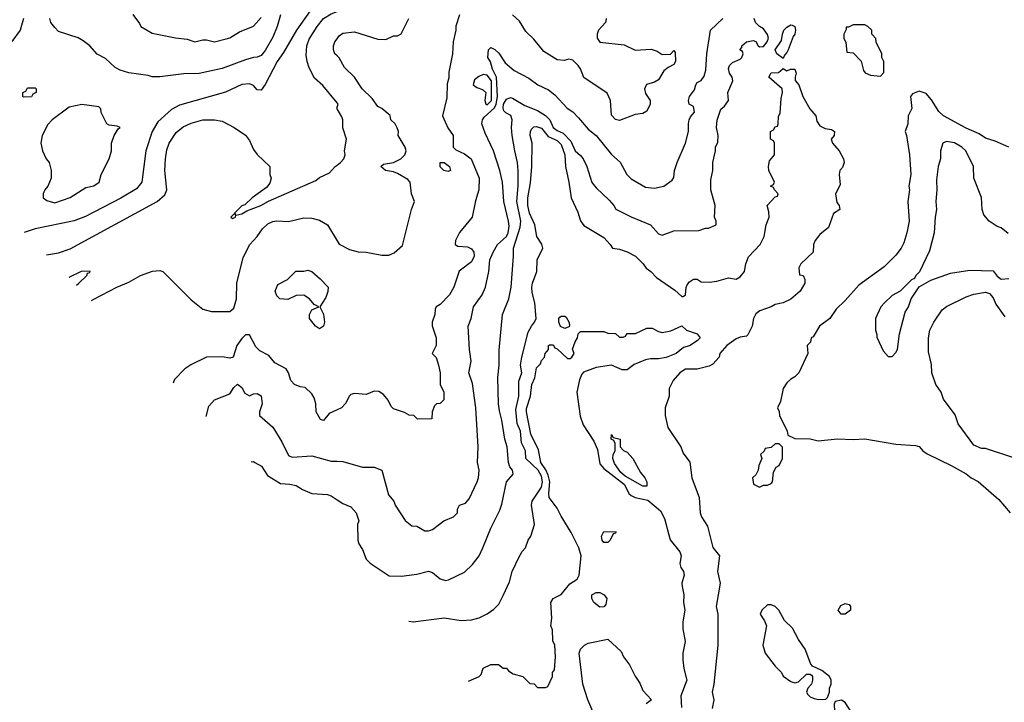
# Model space of a CAD drawing. Header units: inches. Extents: x 1793389 to 1900389, y 320802 to 470796.
# Tile 143 of 256: x 1808370 to 1813427, y 370917 to 374425. Entities that reach past the tile are written whole.
import ezdxf

# ---------------------------------------------------------------- set-up
doc = ezdxf.new("R2010")
doc.units = ezdxf.units.IN
doc.header["$MEASUREMENT"] = 0
doc.layers.add('B8307', color=7, linetype='Continuous')
doc.layers.add('B8317', color=7, linetype='Continuous')

msp = doc.modelspace()

# ---------------------------------------------------------------- linework, layer by layer
at = {"layer": 'B8307', "color": 2}
for points, elevation in [([(1809860.9, 374470), (1809791.8, 374370), (1809724.4, 374255.6), (1809692.7, 374210), (1809630, 374091), (1809610, 374062.8), (1809590, 374064.7), (1809570, 374086), (1809550, 374094.8), (1809510.9, 374090.9), (1809427.2, 374052.8), (1809190, 373984.9), (1809150, 373964), (1809080.1, 373899.9), (1809049.6, 373850.4), (1809018, 373750), (1808997.2, 373590), (1808970, 373556), (1808890, 373506.8), (1808707.2, 373412.8), (1808650, 373390.6), (1808450, 373350.4), (1808392.2, 373331.6)], 274), ([(1809709.7, 374450.3), (1809692.3, 374390), (1809670, 374334.8), (1809630, 374266), (1809610, 374241), (1809590, 374231.3), (1809570, 374231), (1809530, 374219.1), (1809410, 374173), (1809292.5, 374147.5), (1809213.6, 374146.4), (1809090, 374131.3), (1809050, 374131.3), (1809030, 374138), (1808930, 374151.3), (1808885.4, 374165.4), (1808859.6, 374179.6), (1808810, 374226), (1808767.5, 374247.5), (1808730, 374291), (1808696.8, 374316.8), (1808670, 374331.3), (1808570, 374364.7), (1808550, 374384.7), (1808530.6, 374410.6), (1808524, 374430)], 278), ([(1808951.1, 374451.1), (1808985.4, 374405.4), (1808992, 374390), (1809050, 374356), (1809170, 374331), (1809230, 374324.7), (1809270, 374311.3), (1809310, 374321), (1809330, 374321), (1809370, 374311.3), (1809430, 374326), (1809449.1, 374330.9), (1809498.6, 374361.4), (1809570, 374391), (1809610, 374436)], 282), ([(1810000, 373997.4), (1809927.2, 374087.2), (1809884.8, 374124.8), (1809857, 374177), (1809846, 374210), (1809842, 374242), (1809845.1, 374290), (1809856.1, 374323.9), (1809897, 374390), (1809930, 374430.4), (1809970, 374455.5), (1810000, 374466.8)], 270), ([(1808389.3, 374430), (1808372.7, 374370), (1808330, 374312)], 278), ([(1810000, 374238.7), (1809988.7, 374250), (1809982, 374270), (1809982, 374290), (1809988.7, 374310), (1810000, 374327)], 266), ([(1810000, 373966.6), (1809998, 373970), (1810000, 373975)], 270), ([(1808506.9, 373215.8), (1808570, 373226.8), (1808630, 373247.3), (1809076, 373490), (1809115.3, 373524.7), (1809126, 373550), (1809116, 373650), (1809118, 373710), (1809124.8, 373755.2), (1809137.2, 373790), (1809174.2, 373845.8), (1809210, 373874), (1809250, 373893.4), (1809310, 373910.5), (1809370, 373910.7), (1809410, 373902.8), (1809470.7, 373870.7), (1809530, 373831.3), (1809550, 373804.7), (1809570, 373758), (1809590, 373732), (1809654, 373670), (1809654, 373630), (1809662, 373610), (1809655.3, 373584.7), (1809636.8, 373563.2), (1809564.7, 373510), (1809526, 373474), (1809510, 373468), (1809474, 373430), (1809478, 373422), (1809470, 373426), (1809454, 373410), (1809463.6, 373403.6), (1809478, 373410), (1809480.4, 373419.6), (1809510, 373426.8), (1809537.2, 373442.8), (1809608.7, 373470), (1809647.3, 373492.7), (1809890, 373599.1), (1809910, 373614), (1809961.5, 373638.5), (1809989.4, 373670.6), (1810000, 373677.8)], 270), ([(1808738.7, 372981.5), (1808750, 372988.8), (1808869, 373051), (1808930, 373076.5), (1808989.8, 373110.2), (1809052.3, 373132.3), (1809090, 373135.5), (1809104.7, 373130), (1809250, 372984.7), (1809310, 372938), (1809354.6, 372925.4), (1809450, 372924.7), (1809470, 372942), (1809484, 372990), (1809485.2, 373070), (1809517.5, 373202.5), (1809552.7, 373270), (1809589, 373310), (1809617.2, 373350), (1809644.2, 373375.8), (1809670, 373387.3), (1809690, 373390.7), (1809750, 373387.7), (1809830, 373407.3), (1809870, 373404), (1809910, 373394), (1809951, 373370), (1810000, 373288.6)], 266), ([(1808661.1, 373060), (1808674, 373070), (1808714, 373110), (1808718, 373122), (1808730, 373126), (1808732.7, 373132.7), (1808686, 373130), (1808621.9, 373099.5)], 266), ([(1810000, 372419.7), (1809959.3, 372400.7), (1809930, 372364.7), (1809914, 372370), (1809892, 372410), (1809891.1, 372451.1), (1809882, 372482), (1809870, 372502), (1809835.3, 372535.3), (1809810, 372538), (1809782, 372550), (1809762, 372570), (1809751.3, 372610), (1809738, 372630), (1809681.1, 372661.1), (1809650, 372698.8), (1809602.8, 372722.8), (1809583.4, 372743.4), (1809550, 372804.7), (1809530, 372806), (1809510, 372786), (1809485.2, 372750), (1809466, 372690), (1809450, 372684.7), (1809410, 372692), (1809329.3, 372690.7), (1809249.1, 372650.9), (1809218, 372630), (1809164.7, 372575.3), (1809158.2, 372557.7)], 262), ([(1809328.2, 372386), (1809341.2, 372438.8), (1809370, 372472), (1809450, 372502), (1809470, 372534), (1809488.4, 372551.6), (1809510, 372534), (1809525.4, 372505.4), (1809550, 372492), (1809570, 372502), (1809590, 372504.7), (1809610, 372492), (1809616, 372450), (1809602, 372410), (1809602, 372390), (1809670.5, 372330.5), (1809715.9, 372255.9), (1809750, 372184.7), (1809770, 372177.3), (1809870, 372182.8), (1809970, 372156), (1810000, 372155.4)], 258), ([(1809559.4, 372152.4), (1809570, 372154), (1809578, 372150), (1809611, 372130), (1809643, 372083), (1809710, 372040.7), (1809758, 372038), (1809790, 372030.8), (1809822, 372010), (1809870.7, 371990.7), (1809950, 371984.7), (1809970, 371978), (1810000, 371958)], 254)]:
    msp.add_lwpolyline(points, dxfattribs=dict(at, elevation=elevation))
for points, elevation in [([(1808390, 374026), (1808386, 374030), (1808386, 374050), (1808402, 374058), (1808410, 374074), (1808450, 374074), (1808454, 374070), (1808454, 374050), (1808438, 374042), (1808430, 374028)], 274), ([(1808689, 373989), (1808624.4, 373975.6), (1808536, 373910), (1808514.4, 373885.6), (1808486, 373830), (1808478.8, 373790), (1808486.8, 373750), (1808506, 373710), (1808521, 373690), (1808531.3, 373650), (1808530.8, 373610), (1808514.8, 373570), (1808498.8, 373550), (1808490.8, 373530), (1808491, 373510), (1808510, 373494.8), (1808550, 373482.8), (1808630, 373510.7), (1808710, 373562.8), (1808750, 373571), (1808779, 373590), (1808789, 373630), (1808829, 373710), (1808842, 373750), (1808842, 373790), (1808855.3, 373830), (1808876.4, 373863.6), (1808886, 373870), (1808870, 373878), (1808830, 373882), (1808818, 373890), (1808788.4, 373948.4), (1808787.3, 373967.3), (1808776.4, 373976.4)], 278), ([(1809910, 372835.3), (1809888.7, 372850), (1809858, 372890), (1809858, 372910), (1809870, 372934), (1809906, 372950), (1809882, 372962), (1809858, 372990), (1809830, 373008.7), (1809790, 373008), (1809747.3, 372987.3), (1809706, 372990), (1809690, 373006), (1809682, 373030), (1809696.4, 373063.6), (1809746, 373090), (1809788, 373132), (1809830, 373132), (1809850, 373138), (1809870, 373131.3), (1809913.2, 373093.2), (1809954, 373050), (1809952.8, 373027.2), (1809942.5, 372997.5), (1809912, 372950), (1809930.9, 372910.9), (1809936, 372870), (1809930, 372849)], 262)]:
    msp.add_lwpolyline(points, close=True, dxfattribs=dict(at, elevation=elevation))
at = {"layer": 'B8317', "color": 2}
for points, elevation in [([(1810629, 374450), (1810609.4, 374390.6), (1810609.2, 374370), (1810596, 374310), (1810593.2, 374250), (1810574.6, 374154.6), (1810573.6, 374126.4), (1810564.7, 374095.3), (1810563.1, 374023.1), (1810542, 373930), (1810569.3, 373869.3), (1810595.3, 373830), (1810595.3, 373770), (1810610, 373755.3), (1810654.8, 373734.8), (1810689.1, 373709.1), (1810729, 373610), (1810728.7, 373550), (1810710, 373494), (1810693.2, 373410), (1810629.5, 373330.5), (1810608.7, 373290), (1810606, 373270), (1810620.4, 373260.4), (1810670, 373258), (1810690, 373248), (1810702, 373230), (1810704, 373210), (1810690, 373181), (1810627.3, 373132.7), (1810599.3, 373050), (1810577.2, 373010), (1810530, 372961), (1810508, 372950), (1810503.1, 372936.9), (1810502, 372910), (1810488.7, 372870), (1810488.9, 372851.1), (1810508, 372790), (1810508, 372750), (1810488, 372710), (1810508.9, 372688.9), (1810521.2, 372650), (1810528.7, 372610), (1810528.7, 372550), (1810548, 372510), (1810548.4, 372471.6), (1810530, 372452), (1810510, 372451.3), (1810500.2, 372439.8), (1810488, 372410), (1810486, 372374), (1810412.7, 372372.7), (1810394, 372390), (1810370, 372392), (1810345.4, 372405.4), (1810290, 372424.7), (1810276.9, 372436.9), (1810262, 372470), (1810238, 372498), (1810214.4, 372514.4), (1810190, 372516), (1810150, 372498), (1810090, 372504.7), (1810070, 372498), (1810062, 372490), (1810045.6, 372454.4), (1810022, 372430), (1810000, 372419.7)], 262), ([(1811382, 374430), (1811380.4, 374419.6), (1811378, 374410), (1811342, 374370), (1811335.3, 374350), (1811335.3, 374330), (1811350, 374309), (1811474.6, 374294.6), (1811530, 374268.7), (1811613.6, 374273.6), (1811643.1, 374263.1), (1811670, 374246), (1811712, 374248), (1811730, 374266), (1811736.4, 374256.4), (1811738, 374210), (1811730, 374194), (1811700.2, 374179.8), (1811678, 374162), (1811650, 374116), (1811630, 374102.8), (1811589.2, 374090.8), (1811578, 374070), (1811584.7, 374044.7), (1811608, 374010), (1811608, 373990), (1811590, 373954), (1811570, 373942), (1811530, 373938), (1811450, 373907.3), (1811430, 373911.3), (1811410, 373934), (1811404.7, 374010), (1811386.4, 374046.4), (1811267.1, 374127.1), (1811250, 374172), (1811238, 374190), (1811210, 374216), (1811190, 374221), (1811165.6, 374214.4), (1811130, 374218.8), (1811061.6, 374261.6), (1811010, 374324.7), (1810970, 374364.7), (1810937.5, 374417.5), (1810901, 374450)], 262), ([(1810000, 372155.4), (1810030, 372154.8), (1810130, 372126), (1810190, 372124.7), (1810230.6, 372110.6), (1810263.5, 371983.5), (1810291.3, 371950), (1810298, 371930), (1810350, 371852), (1810383.6, 371823.6), (1810410, 371822), (1810450, 371798), (1810470, 371798), (1810490, 371804.7), (1810548, 371850), (1810598, 371870), (1810618, 371890), (1810618, 371910), (1810628, 371930), (1810659, 371941), (1810678, 371962), (1810719.3, 372050), (1810726, 372070), (1810729.2, 372110), (1810721.2, 372150), (1810725.2, 372230), (1810712.3, 372430), (1810695.1, 372555.1), (1810677.2, 372610), (1810689.3, 372670), (1810679.3, 372730), (1810672.7, 372850), (1810689.2, 372890), (1810701.2, 372950), (1810745.2, 373010), (1810762.7, 373050), (1810779.3, 373130), (1810785.1, 373190), (1810801.3, 373230), (1810823, 373270), (1810870, 373310.5), (1810878.7, 373330), (1810883.3, 373363.3), (1810881.1, 373390), (1810855.6, 373490), (1810849.6, 373590), (1810836.2, 373650), (1810803.7, 373750), (1810761.2, 373841.2), (1810743.7, 373890), (1810746.6, 373910), (1810755.8, 373924.2), (1810808.6, 373971.4), (1810816.8, 373990), (1810823.7, 374030), (1810818.8, 374130), (1810798, 374170), (1810787.5, 374207.5), (1810774, 374230), (1810778, 374270), (1810790, 374282), (1810810, 374272), (1810830, 374252), (1810863.1, 374203.1), (1810910, 374164), (1810984.5, 374124.5), (1811031.3, 374090), (1811084.9, 374064.9), (1811118.5, 374038.5), (1811181, 373970), (1811210.5, 373950.5), (1811240.5, 373920.5), (1811290, 373862.8), (1811331, 373830), (1811410, 373731.3), (1811453, 373693), (1811488.3, 373628.3), (1811510, 373606.8), (1811584.5, 373564.5), (1811630, 373558.8), (1811678, 373570), (1811720.2, 373599.8), (1811730, 373614), (1811733.2, 373650), (1811746, 373690), (1811789.3, 373790.7), (1811805.2, 373850), (1811804, 373890), (1811808.7, 373910), (1811814.6, 373925.4), (1811835.3, 373950), (1811830, 373978), (1811808, 373990), (1811804, 374010), (1811809.4, 374030.6), (1811835.3, 374064.7), (1811842, 374090), (1811850, 374102), (1811870, 374112), (1811885.2, 374134.8), (1811894.2, 374165.8), (1811899, 374250), (1811917.2, 374370), (1811981.2, 374430)], 258), ([(1810000, 374327), (1810010, 374342), (1810030, 374354.8), (1810090, 374362), (1810210, 374324.7), (1810250, 374322), (1810290, 374342), (1810310, 374342), (1810328.4, 374351.6), (1810368.7, 374430)], 266), ([(1810000, 371958), (1810030, 371938), (1810070, 371922), (1810098, 371890), (1810111.3, 371850), (1810104.7, 371830), (1810106, 371750), (1810110.9, 371730.9), (1810130, 371702), (1810150, 371652), (1810170, 371631.3), (1810267.7, 371567.7), (1810330, 371566), (1810410, 371575.5), (1810470, 371590.4), (1810490, 371584.9), (1810530, 371550.8), (1810556.5, 371543.5), (1810572.9, 371547.1), (1810653.6, 371586.4), (1810695.5, 371624.5), (1810729, 371670), (1810749.3, 371710.7), (1810790, 371812), (1810835.5, 371904.5), (1810845.6, 371934.4), (1810869.2, 372050), (1810904, 372090), (1810901.2, 372110), (1810887.5, 372127.5), (1810879.5, 372150), (1810873.2, 372230), (1810861.2, 372270), (1810846.8, 372366.8), (1810834.2, 372414.2), (1810829.4, 372450), (1810826.3, 372586.3), (1810832.7, 372650), (1810832.9, 372727.1), (1810849.3, 372910), (1810882.7, 372990), (1810893.2, 373050), (1810906, 373210), (1810905.2, 373250), (1810940.7, 373359.3), (1810943.6, 373390), (1810923.5, 373490), (1810929.7, 373570.4), (1810929.6, 373650), (1810927, 373690), (1810912, 373750), (1810899.6, 373830), (1810895.6, 373870), (1810899.5, 373910), (1810892, 373932), (1810866.2, 373946.2), (1810857, 373957), (1810852.3, 373970), (1810855.1, 373990), (1810870, 374015.5), (1810890, 374024), (1810901.4, 374021.4), (1810963.4, 373983.4), (1811030, 373958), (1811070, 373933), (1811092.7, 373910), (1811110.5, 373870), (1811130, 373855.8), (1811161.8, 373841.8), (1811199.6, 373799.6), (1811222, 373750), (1811250, 373727.3), (1811263, 373710), (1811282, 373670), (1811308.3, 373588.3), (1811330, 373561), (1811398, 373498), (1811422, 373470), (1811431.3, 373451.3), (1811510, 373411), (1811610, 373370.7), (1811650, 373324), (1811670, 373317.1), (1811730, 373340.5), (1811858, 373342), (1811892.7, 373352.7), (1811907.3, 373352.7), (1811946, 373370), (1811946, 373390), (1811938, 373410), (1811942, 373470), (1811919, 373550), (1811918.6, 373601.4), (1811929.2, 373650), (1811929.3, 373690.7), (1811944, 373750), (1811944, 373770), (1811954.6, 373794.6), (1811957.2, 373830), (1811949.3, 373870), (1811952.1, 373907.9), (1811970, 373964.7), (1811990, 373981), (1812009.3, 374010), (1812006, 374050), (1812032.7, 374110), (1812029, 374130), (1812015.3, 374150), (1812010, 374174), (1812015.3, 374190), (1812030, 374204.7), (1812070, 374222), (1812078, 374230), (1812086, 374250), (1812082, 374262), (1812068.7, 374270), (1812078, 374282), (1812078, 374290), (1812102, 374310), (1812136.9, 374316.9), (1812150, 374312), (1812162, 374290), (1812170, 374286), (1812190, 374287.3), (1812209.2, 374310), (1812215.1, 374330), (1812210, 374348.7), (1812190, 374378), (1812168.9, 374388.9), (1812148, 374410), (1812142, 374430)], 254), ([(1810000, 373288.6), (1810010.7, 373270.7), (1810063.5, 373243.5), (1810108.9, 373231.1), (1810150, 373230.8), (1810230, 373214), (1810265.2, 373214.8), (1810292.5, 373227.5), (1810335.3, 373264.7), (1810382, 373450), (1810398, 373490), (1810382, 373530), (1810375.3, 373590), (1810363.1, 373603.1), (1810310, 373634), (1810290, 373642.7), (1810248, 373650), (1810224, 373670), (1810238, 373682), (1810290, 373690.8), (1810328, 373710), (1810348.7, 373730), (1810355.3, 373750), (1810349, 373770), (1810314, 373830), (1810315.3, 373850), (1810308.9, 373868.9), (1810298, 373890), (1810275.3, 373910), (1810272.5, 373932.5), (1810230, 373968), (1810210, 373978), (1810180.2, 374020.2), (1810129.3, 374070), (1810088.7, 374130), (1810038.6, 374178.6), (1810010, 374228.7), (1810000, 374238.7)], 266), ([(1810368.7, 371334.7), (1810390, 371331), (1810550, 371350.7), (1810636.9, 371336.9), (1810690, 371341), (1810730, 371351.3), (1810770, 371371.3), (1810804.7, 371395.3), (1810830, 371422), (1810855.3, 371470), (1810884.7, 371535.3), (1810899, 371590), (1810934.6, 371665.4), (1810950, 371692), (1810968, 371710), (1810982, 371750), (1810995.3, 371770), (1811014, 371830), (1810999, 371930), (1811001.2, 371950), (1811050, 372022), (1811055.1, 372050), (1811050, 372079.3), (1811033.1, 372110), (1810969.7, 372169.7), (1810967.8, 372210), (1810947.2, 372250), (1810941.5, 372310), (1810925.1, 372350), (1810918.8, 372421.2), (1810932.6, 372490), (1810932.9, 372567.1), (1810949.2, 372610), (1810942, 372650), (1810949.6, 372690.4), (1810981.3, 372818.7), (1810997.6, 372850), (1811014.3, 372870), (1811022, 372890), (1811016, 372970), (1811002.2, 373022.2), (1811000.9, 373050), (1811003.5, 373070), (1811025.1, 373130), (1811028.3, 373190), (1811056, 373250), (1811050.8, 373270.8), (1811026.3, 373310), (1811015.8, 373370), (1810988.5, 373430), (1810979.7, 373470), (1810979.7, 373510), (1810994.1, 373585.8), (1811000.5, 373670), (1811001.6, 373790), (1810992.3, 373830), (1810992.7, 373850), (1810998, 373862), (1811010, 373874.8), (1811023.7, 373876.3), (1811050, 373867.3), (1811084.5, 373824.5), (1811130, 373804.4), (1811150, 373783), (1811168.8, 373730), (1811172.4, 373670), (1811190.7, 373589.3), (1811202, 373510), (1811235.8, 373435.8), (1811250.6, 373390.6), (1811267.9, 373367.9), (1811370, 373304.7), (1811402, 373270), (1811414, 373250), (1811450, 373244.7), (1811490, 373231.3), (1811532, 373210), (1811571.3, 373170), (1811587.1, 373147.1), (1811611.3, 373130), (1811639.8, 373099.8), (1811735.2, 373035.2), (1811770, 373002.8), (1811778, 373002), (1811788.9, 373011.1), (1811792.3, 373047.7), (1811798.6, 373061.4), (1811810, 373078), (1811830, 373091.3), (1811850, 373091.3), (1811870, 373078), (1811910, 373076), (1811950, 373081), (1812010, 373098), (1812050, 373092), (1812070, 373102.8), (1812092.3, 373130), (1812099, 373170), (1812113.2, 373206.8), (1812172.7, 373270), (1812193.2, 373310), (1812204, 373370), (1812219, 373410), (1812218, 373438), (1812208, 373470), (1812250, 373514), (1812262, 373518), (1812266, 373530), (1812246, 373550), (1812242, 373562), (1812226, 373570), (1812242, 373578), (1812246, 373590), (1812218, 373650), (1812215.3, 373670), (1812220.4, 373699.6), (1812246, 373730), (1812246, 373790), (1812242, 373802), (1812226, 373810), (1812226, 373850), (1812242, 373858), (1812250, 373874), (1812262, 373878), (1812266, 373890), (1812267.3, 373927.3), (1812274.6, 373945.4), (1812280.2, 374019.8), (1812288, 374050), (1812286, 374070), (1812218, 374130), (1812230, 374151.3), (1812267.3, 374152.7), (1812290, 374174), (1812310, 374162), (1812329.1, 374170.9), (1812350, 374170.8), (1812358, 374150), (1812352, 374130), (1812352.7, 374112.7), (1812372, 374090), (1812391.3, 374030), (1812427.3, 373967.3), (1812458, 373930), (1812463.6, 373903.6), (1812479.6, 373879.6), (1812506, 373866), (1812539.6, 373859.6), (1812554, 373850), (1812552, 373830), (1812538, 373810), (1812544.7, 373790), (1812578, 373750), (1812601, 373710), (1812604.7, 373690), (1812595.3, 373664.7), (1812582, 373650), (1812578, 373630), (1812583.6, 373576.4), (1812558.8, 373530), (1812565.8, 373485.8), (1812578, 373470), (1812582, 373450), (1812550, 373428), (1812524, 373356), (1812479.8, 373320.2), (1812456, 373290), (1812446.8, 373270), (1812444.7, 373230), (1812381, 373170), (1812371.3, 373150), (1812374, 373114), (1812394, 373110), (1812402, 373090), (1812402, 373070), (1812378, 373030), (1812330, 372989), (1812290, 372969.2), (1812250, 372962), (1812230, 372948.7), (1812170.9, 372929.1), (1812150, 372914), (1812138, 372890), (1812131.3, 372850), (1812110, 372806), (1812102, 372798), (1812070, 372794), (1812050, 372784), (1812001, 372750), (1811966, 372710), (1811962, 372690), (1811930, 372655.3), (1811910, 372644), (1811850, 372628.7), (1811790, 372629.2), (1811761, 372610), (1811726, 372570), (1811704.7, 372530), (1811704.7, 372490), (1811684.7, 372430), (1811684.7, 372390), (1811698, 372330), (1811764.7, 372230), (1811776.9, 372196.9), (1811810.7, 372150.7), (1811821, 372070), (1811858.8, 371970), (1811864.7, 371890), (1811871.3, 371870), (1811902, 371822), (1811930, 371712), (1811964.7, 371670), (1811954, 371590), (1811967.3, 371530), (1811946, 371410), (1811956, 371370), (1811954.8, 371210), (1811934.8, 371010), (1811926.8, 370970), (1811934.8, 370930), (1811925.4, 370885.4)], 250), ([(1813450, 373769.2), (1813380.2, 373800.2), (1813330, 373815.3), (1813298, 373838), (1813230, 373866.6), (1813114, 373930), (1813090, 373953.2), (1813053.2, 374013.2), (1813026, 374046), (1812990, 374057.6), (1812955.5, 374044.5), (1812944.7, 374030), (1812950.9, 373969.1), (1812932, 373930), (1812931.1, 373888.9), (1812918, 373850), (1812924.7, 373830), (1812938.8, 373730), (1812946.8, 373630), (1812936, 373570), (1812938.8, 373550), (1812930.8, 373490), (1812937.3, 373390), (1812926.8, 373330), (1812910, 373278), (1812896, 373250), (1812870, 373215.3), (1812810, 373155.3), (1812679.8, 373060.2), (1812610, 372982), (1812562.5, 372937.5), (1812530, 372889), (1812478, 372850), (1812444.7, 372795.3), (1812434, 372790), (1812431.6, 372768.4), (1812414, 372750), (1812418, 372710), (1812372, 372610), (1812351.1, 372588.9), (1812330, 372578), (1812310, 372558), (1812291.3, 372530), (1812276.9, 372463.1), (1812262, 372430), (1812271.1, 372411.1), (1812272, 372390), (1812312, 372310), (1812314, 372290), (1812350, 372272), (1812428.9, 372271.1), (1812470, 372261), (1812570, 372270.8), (1812650, 372267.3), (1812710, 372270.7), (1812870, 372242.8), (1812970, 372237.3), (1812990, 372230.8), (1813008.6, 372208.6), (1813030, 372193.4), (1813154.2, 372134.2), (1813230, 372090.7), (1813256, 372070), (1813292.3, 372052.3), (1813398.4, 371958.4), (1813457.3, 371890)], 254), ([(1810000, 373975), (1810006, 373990), (1810000, 373997.4)], 270), ([(1810000, 373677.8), (1810018, 373690), (1810035.3, 373710), (1810042, 373730), (1810038, 373750), (1810048, 373810), (1810029.1, 373869.1), (1810029, 373910), (1810024.7, 373924.7), (1810000, 373966.6)], 270), ([(1813446, 373326), (1813410, 373355.3), (1813390, 373362), (1813349.1, 373389.1), (1813322, 373422), (1813313.2, 373450), (1813309.1, 373510.9), (1813269.2, 373610), (1813269, 373670), (1813229.2, 373750), (1813209, 373770), (1813170, 373792), (1813130, 373799.3), (1813111.3, 373790), (1813098.8, 373750), (1813098, 373710), (1813086.8, 373670), (1813078, 373602), (1813080.7, 373550), (1813074.8, 373490), (1813078.8, 373450), (1813070.9, 373409.1), (1813066.8, 373330), (1813042.5, 373237.5), (1812990.8, 373129.2), (1812972, 373110), (1812964.7, 373095.3), (1812950, 373088), (1812891, 373029), (1812850, 373008), (1812811.3, 372970), (1812792, 372950), (1812764.7, 372890), (1812764.7, 372830), (1812772.7, 372807.3), (1812772.7, 372792.7), (1812803.6, 372723.6), (1812830, 372694), (1812850, 372694), (1812870, 372714), (1812878, 372730), (1812888.7, 372810), (1812918, 372922), (1812934, 372950), (1812949, 372991), (1812988.7, 373051.3), (1813050, 373086), (1813150, 373122.8), (1813250, 373137.3), (1813370, 373134.8), (1813390, 373106), (1813410, 373091), (1813450, 373094)], 258), ([(1813486, 372170), (1813330, 372222), (1813310, 372222), (1813270, 372238), (1813190, 372348), (1813173.6, 372393.6), (1813114.6, 372474.6), (1813102, 372510), (1813075.3, 372550), (1813054, 372610), (1813052.9, 372652.9), (1813038, 372718), (1813037.2, 372790), (1813044, 372830), (1813064, 372870), (1813106.8, 372933.2), (1813130, 372951), (1813230, 373001), (1813270, 373014.8), (1813330, 373024), (1813350, 373017.3), (1813370, 372994.8), (1813382.9, 372962.9), (1813430, 372898)], 254), ([(1810674.6, 371025.7), (1810729, 371050), (1810739.3, 371060.7), (1810750, 371092), (1810790, 371111.3), (1810828.4, 371111.6), (1810852.7, 371092.7), (1810870, 371092), (1810879.6, 371079.6), (1810903.6, 371063.6), (1810954, 371050), (1810990, 371014), (1811011.6, 371011.6), (1811030, 370994), (1811070, 370994), (1811082, 370998), (1811106, 371050), (1811106, 371070), (1811116.4, 371083.6), (1811122, 371150), (1811118, 371210), (1811107.3, 371232.7), (1811106, 371290), (1811098, 371310), (1811102, 371350), (1811098, 371430), (1811108.9, 371451.1), (1811150, 371471.3), (1811194.5, 371525.5), (1811233.2, 371550), (1811242.7, 371570), (1811253.2, 371670), (1811241.2, 371710), (1811202.7, 371790), (1811150, 371872.7), (1811130, 371915.1), (1811089.7, 371969.7), (1811087.1, 371990), (1811091.9, 372050), (1811084.3, 372084.3), (1811072.1, 372112.1), (1811046.6, 372150), (1811034, 372214), (1810994.8, 372294.8), (1810972.7, 372410), (1810972.9, 372427.1), (1810993.2, 372490), (1810999.3, 372550), (1811015.9, 372584.1), (1811024.8, 372635.2), (1811044, 372656), (1811050, 372674), (1811066, 372690), (1811068, 372710), (1811086, 372730), (1811086, 372750), (1811090, 372754), (1811110, 372754), (1811118, 372738), (1811130, 372734), (1811183.6, 372683.6), (1811196.4, 372683.6), (1811206, 372690), (1811218, 372710), (1811208.4, 372731.6), (1811222, 372770), (1811235.3, 372790), (1811238, 372810), (1811250, 372822), (1811370, 372822), (1811390, 372814), (1811430, 372812), (1811450, 372794), (1811470, 372794), (1811482, 372798), (1811490, 372812), (1811532.7, 372812.7), (1811590, 372838.8), (1811618.8, 372838.8), (1811650, 372822), (1811670, 372818), (1811714.6, 372825.4), (1811771.3, 372851.3), (1811794, 372830), (1811850, 372811), (1811864.7, 372790), (1811850, 372775.3), (1811810, 372749.4), (1811779.8, 372740.2), (1811742, 372710), (1811690, 372689.4), (1811650, 372681.2), (1811610, 372682), (1811583.6, 372676.4), (1811526.4, 372653.6), (1811490, 372626), (1811464.8, 372624.8), (1811410, 372648.7), (1811330, 372637.2), (1811266, 372614), (1811256.9, 372603.1), (1811245.4, 372574.6), (1811230.8, 372510), (1811247.9, 372387.9), (1811263.4, 372343.4), (1811318.5, 372258.5), (1811336.8, 372216.8), (1811350, 372142), (1811370, 372118), (1811476.3, 372036.3), (1811498, 371990), (1811510, 371979.3), (1811530, 371968.7), (1811595.9, 371955.9), (1811660.7, 371900.7), (1811681.3, 371861.3), (1811710, 371752), (1811761, 371690), (1811766.8, 371670), (1811761, 371630), (1811766, 371610), (1811778.8, 371590), (1811782.8, 371570), (1811771.3, 371530), (1811771.6, 371511.6), (1811781, 371470), (1811778.8, 371430), (1811786, 371390), (1811774.8, 371330), (1811775.3, 371295.3), (1811786.8, 371230), (1811774.8, 371170), (1811775.3, 371135.3), (1811781, 371090), (1811796, 371030), (1811765.5, 370950), (1811768, 370890)], 246), ([(1811312.8, 370870), (1811286.9, 370930), (1811262.4, 371010), (1811243.7, 371170), (1811250, 371190.8), (1811270, 371210.8), (1811290, 371221), (1811390, 371241), (1811458.8, 371178.8), (1811470.8, 371150), (1811501, 371110), (1811530, 371052), (1811554.8, 371014.8), (1811570, 370978), (1811614, 370930), (1811586.8, 370910)], 242)]:
    msp.add_lwpolyline(points, dxfattribs=dict(at, elevation=elevation))
for points, elevation in [([(1812290, 374226), (1812258, 374250), (1812249.6, 374270), (1812282.7, 374317.3), (1812286.6, 374350), (1812294, 374370), (1812310, 374386), (1812330, 374398), (1812336.9, 374396.9), (1812351.3, 374390), (1812354.8, 374370), (1812350.8, 374350.8), (1812342, 374338), (1812317.3, 374270), (1812310, 374255.3), (1812296.9, 374243.1)], 250), ([(1812710, 374398), (1812650, 374398), (1812626, 374386), (1812614, 374386), (1812614, 374374), (1812602, 374350), (1812602, 374330), (1812612.7, 374307.3), (1812618, 374258), (1812650, 374254), (1812691, 374211), (1812703.6, 374163.6), (1812711.6, 374151.6), (1812739.6, 374139.6), (1812790, 374134), (1812807.3, 374152.7), (1812808, 374210), (1812798, 374230), (1812798, 374250), (1812768.4, 374308.4), (1812767.3, 374327.3), (1812746, 374350), (1812746, 374370), (1812726, 374390)], 254), ([(1810750, 374142.7), (1810727.1, 374132.9), (1810704.9, 374115), (1810699.5, 374090), (1810716.9, 374076.9), (1810746.7, 374066.7), (1810763.6, 374050), (1810759.6, 374010), (1810763.8, 373990), (1810770, 373986.5), (1810792.8, 374010), (1810793.2, 374110), (1810770, 374139.8)], 262), ([(1810570, 373644), (1810548, 373650), (1810530, 373668), (1810529.3, 373690.7), (1810550, 373691.3), (1810578, 373670), (1810582, 373650)], 262), ([(1811170, 372838), (1811147.3, 372847.3), (1811138, 372870), (1811138, 372890), (1811143.1, 372896.9), (1811150, 372902), (1811170, 372902), (1811176.9, 372896.9), (1811192, 372868), (1811194, 372850), (1811190, 372846)], 246), ([(1811570, 372028), (1811479, 372079), (1811458, 372098), (1811424.7, 372144.7), (1811415.3, 372170), (1811418, 372190), (1811428, 372210), (1811427.3, 372247.3), (1811422, 372262), (1811408, 372270), (1811410, 372294), (1811418, 372278), (1811454, 372270), (1811454, 372230), (1811471.6, 372211.6), (1811490, 372202), (1811518, 372170), (1811558, 372098), (1811581, 372070), (1811591, 372050), (1811590, 372028)], 246), ([(1812270, 372246), (1812250, 372246), (1812230, 372226), (1812198, 372222), (1812192.7, 372207.3), (1812174, 372190), (1812182, 372170), (1812166, 372134), (1812162, 372110), (1812150, 372086), (1812134, 372070), (1812138, 372038), (1812170, 372022), (1812190, 372032), (1812210, 372032), (1812230, 372042), (1812235.3, 372050), (1812240.4, 372099.6), (1812255.3, 372124.7), (1812270, 372134), (1812288, 372170), (1812287.3, 372227.3)], 254), ([(1811370, 371738), (1811362, 371750), (1811358, 371770), (1811370, 371794), (1811432.7, 371792.7), (1811430, 371786), (1811418, 371782), (1811402, 371750), (1811390, 371738)], 242), ([(1811350, 371406), (1811318, 371430), (1811308.7, 371450), (1811308.7, 371470), (1811330, 371481), (1811350, 371481), (1811371.3, 371470), (1811384.7, 371450), (1811379.6, 371420.4), (1811370, 371408)], 242), ([(1812230, 371418), (1812210, 371418), (1812182, 371390), (1812172, 371370), (1812195.3, 371335.3), (1812204.7, 371310), (1812186, 371210), (1812198, 371170), (1812250, 371102), (1812282, 371070), (1812291.6, 371051.6), (1812330, 371024.7), (1812350, 371018), (1812370, 371022), (1812410, 371062), (1812430, 371062), (1812436.9, 371056.9), (1812442, 371050), (1812441, 371030), (1812436, 371010), (1812418, 370990), (1812411.3, 370970), (1812416.9, 370956.9), (1812430, 370944.7), (1812450, 370936), (1812470, 370931.3), (1812510, 370934), (1812518, 370942), (1812528.7, 370970), (1812529, 370990), (1812537.2, 371010), (1812537.2, 371030), (1812529, 371050), (1812490, 371081.2), (1812442, 371102), (1812433.6, 371113.6), (1812404, 371190), (1812370, 371239), (1812338, 371298), (1812297.5, 371337.5), (1812268.7, 371390), (1812250, 371408.7)], 254), ([(1812610, 371369.4), (1812589.5, 371369.5), (1812574, 371390), (1812586.2, 371413.8), (1812610, 371424), (1812630, 371418.8), (1812637.3, 371410), (1812636, 371390)], 250), ([(1812590, 370928), (1812558, 370922), (1812552.7, 370907.3), (1812554, 370870), (1812594, 370830), (1812616.9, 370816.9), (1812630, 370794), (1812650, 370774), (1812670, 370774), (1812682, 370778), (1812686, 370790), (1812686, 370810), (1812678, 370830), (1812643.1, 370863.1), (1812610, 370915.3)], 254)]:
    msp.add_lwpolyline(points, close=True, dxfattribs=dict(at, elevation=elevation))

doc.saveas('drawing.dxf')
